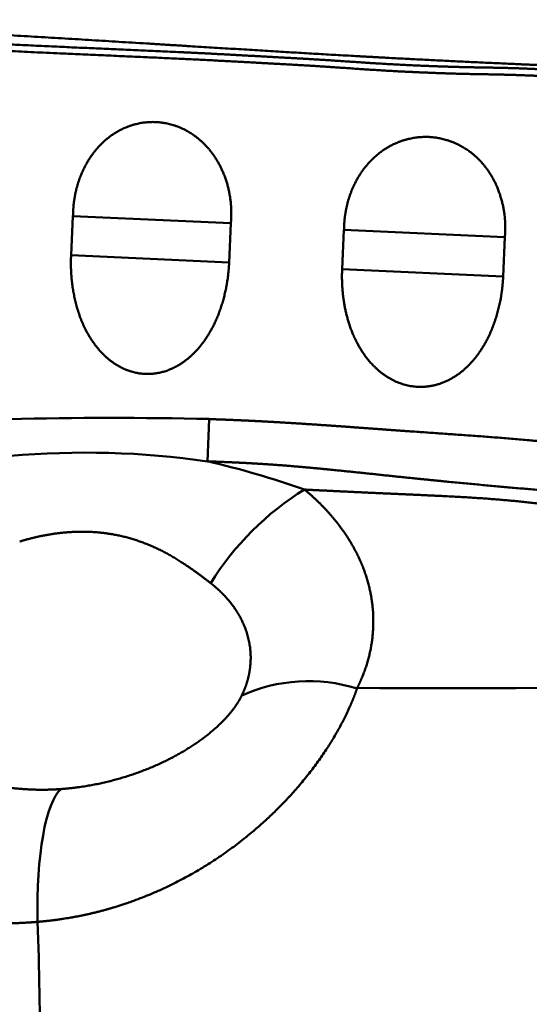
# Model space of a CAD drawing. Header units: inches. Extents: x -1.03 to 0.94, y -1.7 to 1.17.
# Tile 3 of 23: x -0.5954 to -0.5655, y 0.0012 to 0.0589. Entities that reach past the tile are written whole.
import ezdxf

# ---------------------------------------------------------------- set-up
doc = ezdxf.new("R2010")
doc.units = ezdxf.units.IN
doc.header["$LTSCALE"] = 0.03937
doc.header["$MEASUREMENT"] = 0
doc.layers.add('1', color=4, linetype='CONTINUOUS', lineweight=50)

msp = doc.modelspace()

# ---------------------------------------------------------------- linework, layer by layer
at = {"layer": '1', "ltscale": 0.001459}
msp.add_line((-0.5923014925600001, 0.0474098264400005), (-0.5924114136, 0.0451152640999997), dxfattribs=at)
at = {"layer": '1', "ltscale": 0.005891}
msp.add_line((-0.5923014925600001, 0.0474098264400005), (-0.5830339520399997, 0.04699829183), dxfattribs=at)
at = {"layer": '1', "ltscale": 0.001476}
msp.add_line((-0.5830339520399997, 0.04699829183), (-0.5831382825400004, 0.0446767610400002), dxfattribs=at)
at = {"layer": '1', "ltscale": 0.001464}
msp.add_line((-0.5764003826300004, 0.0465982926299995), (-0.5765093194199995, 0.0442950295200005), dxfattribs=at)
at = {"layer": '1', "ltscale": 0.006001}
msp.add_line((-0.5764003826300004, 0.0465982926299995), (-0.5669596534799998, 0.0461735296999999), dxfattribs=at)
at = {"layer": '1', "ltscale": 0.001469}
msp.add_line((-0.5669596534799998, 0.0461735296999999), (-0.56706150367, 0.0438617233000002), dxfattribs=at)
at = {"layer": '1', "ltscale": 0.005895}
msp.add_line((-0.5924114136, 0.0451152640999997), (-0.5831382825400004, 0.0446767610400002), dxfattribs=at)
at = {"layer": '1', "ltscale": 0.006006}
msp.add_line((-0.5765093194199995, 0.0442950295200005), (-0.56706150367, 0.0438617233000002), dxfattribs=at)
at = {"layer": '1', "ltscale": 0.001576}
msp.add_line((-0.5843064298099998, 0.0355003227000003), (-0.5844087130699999, 0.0330200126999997), dxfattribs=at)
at = {"layer": '1'}
for centre, radius, start, end in [((-0.5901105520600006, -0.2279345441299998), 0.26350356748, 88.73783900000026, 91.29291800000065), ((-0.5915779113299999, -0.0169664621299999), 0.05049891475, 81.83815799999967, 95.0086759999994), ((-0.59613396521, -0.0177900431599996), 0.05214796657, 70.48255600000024, 77.00556799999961), ((-0.5697524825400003, 0.0168807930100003), 0.01703803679, 121.7368480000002, 148.1277250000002), ((-0.5700002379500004, 0.7097238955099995), 0.6900109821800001, 269.5329070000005, 273.063637), ((-0.5784776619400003, 0.0106074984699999), 0.00952521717, 72.6363980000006, 114.5484809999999), ((-0.8238459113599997, -0.0022972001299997), 0.22961749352, 357.9480279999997, 2.074240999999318)]:
    msp.add_arc(centre, radius, start, end, dxfattribs=at)
msp.add_ellipse((-0.5919479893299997, 0.0043816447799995), major_axis=(0.0006399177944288, -0.0096046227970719), ratio=0.244875, start_param=3.321962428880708, end_param=4.525346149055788, dxfattribs=at)
for points, knots in [([(-0.6173780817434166, 0.0589235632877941), (-0.6162400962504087, 0.0588969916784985), (-0.615098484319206, 0.0588701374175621), (-0.6139242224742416, 0.0588396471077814), (-0.6091517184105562, 0.0586927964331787), (-0.6043894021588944, 0.0584788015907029), (-0.6013438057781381, 0.0583218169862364), (-0.5954324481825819, 0.0579851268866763), (-0.589542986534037, 0.0576241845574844), (-0.5872766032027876, 0.0574842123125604), (-0.5825764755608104, 0.0571923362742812), (-0.5778417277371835, 0.056909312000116), (-0.576048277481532, 0.0568039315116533), (-0.5725325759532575, 0.056612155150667), (-0.5689716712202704, 0.0564423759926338), (-0.5678201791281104, 0.056390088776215), (-0.5654857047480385, 0.0562842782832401), (-0.5631483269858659, 0.0561781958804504), (-0.5620935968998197, 0.0561299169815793), (-0.5604198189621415, 0.0560538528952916), (-0.5587239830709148, 0.0559771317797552), (-0.5581618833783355, 0.0559517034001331), (-0.553564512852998, 0.0557438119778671), (-0.5489708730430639, 0.0555313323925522), (-0.5449409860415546, 0.0553502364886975), (-0.5397552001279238, 0.0551145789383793), (-0.5345695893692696, 0.0548789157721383), (-0.5334135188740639, 0.0548262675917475), (-0.5310779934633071, 0.0547200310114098), (-0.5288534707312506, 0.0546188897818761), (-0.5277922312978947, 0.0545706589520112), (-0.5249165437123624, 0.0544398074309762), (-0.5226547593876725, 0.0543366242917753), (-0.5214975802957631, 0.0542839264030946), (-0.5192079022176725, 0.0541799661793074), (-0.5163270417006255, 0.0540491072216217), (-0.514658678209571, 0.0539731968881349), (-0.5127161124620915, 0.0538848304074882), (-0.5106680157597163, 0.053791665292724)], [0, 0, 0, 0, 0, 0, 0.2932049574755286, 0.2932049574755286, 0.2932049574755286, 1.204917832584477, 1.204917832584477, 1.204917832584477, 1.793990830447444, 1.793990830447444, 1.793990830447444, 2.411985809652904, 2.411985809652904, 2.411985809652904, 2.705496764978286, 2.705496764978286, 2.705496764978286, 3.006678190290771, 3.006678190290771, 3.006678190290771, 3.152151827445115, 3.152151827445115, 3.152151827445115, 4.177404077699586, 4.177404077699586, 4.177404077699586, 4.472062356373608, 4.472062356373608, 4.472062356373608, 4.766720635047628, 4.766720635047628, 4.766720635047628, 5.329574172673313, 5.329574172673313, 5.329574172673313, 5.862246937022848, 5.862246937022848, 5.862246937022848, 5.862246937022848, 5.862246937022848, 5.862246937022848]), ([(-0.6126089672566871, 0.0346582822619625), (-0.6134253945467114, 0.0346975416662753), (-0.614242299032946, 0.0347379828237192), (-0.615063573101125, 0.0347821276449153), (-0.6166814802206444, 0.0348532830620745), (-0.6182940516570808, 0.0349093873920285), (-0.6190661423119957, 0.034935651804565), (-0.6212136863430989, 0.035184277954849), (-0.6232880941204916, 0.0359443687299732), (-0.6245250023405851, 0.0366759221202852), (-0.6263544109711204, 0.0383739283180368), (-0.6275378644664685, 0.0405127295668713), (-0.6278888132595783, 0.0415900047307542), (-0.6281427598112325, 0.0432375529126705), (-0.628026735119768, 0.0448829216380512), (-0.6279486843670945, 0.0454284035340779), (-0.6277277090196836, 0.0464418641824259), (-0.6273748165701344, 0.0474147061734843), (-0.6271799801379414, 0.0478635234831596), (-0.6267449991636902, 0.0487266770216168), (-0.626274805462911, 0.0495457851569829), (-0.6260431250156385, 0.0499535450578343), (-0.6253558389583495, 0.0511572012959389), (-0.6246288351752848, 0.0523491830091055), (-0.6240387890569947, 0.0532333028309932), (-0.6229576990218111, 0.054798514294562), (-0.6216917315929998, 0.0562397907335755), (-0.6208876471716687, 0.057017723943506), (-0.6197173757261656, 0.057797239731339), (-0.6184029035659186, 0.0581773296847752), (-0.6180371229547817, 0.0582482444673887), (-0.6173109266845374, 0.0583354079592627), (-0.6165849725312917, 0.0583550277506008), (-0.6162234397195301, 0.0583564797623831), (-0.614892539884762, 0.0583451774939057), (-0.6135478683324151, 0.0582809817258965), (-0.6125783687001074, 0.0582318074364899), (-0.6106383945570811, 0.0581311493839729), (-0.6086998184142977, 0.0580381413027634), (-0.6077303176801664, 0.0579959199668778), (-0.6040962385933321, 0.0578486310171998), (-0.6004645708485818, 0.0577120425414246), (-0.5967318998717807, 0.0575009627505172), (-0.5920381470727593, 0.0572824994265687), (-0.5873548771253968, 0.0570849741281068), (-0.5853144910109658, 0.0569980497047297), (-0.5830460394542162, 0.0568711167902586), (-0.5807864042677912, 0.0567461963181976), (-0.5805602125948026, 0.0567337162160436), (-0.5801177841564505, 0.0567096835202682), (-0.579629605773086, 0.0566835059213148), (-0.5794026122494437, 0.0566712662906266), (-0.578050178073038, 0.0565967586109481), (-0.5767031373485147, 0.0565122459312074), (-0.575587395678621, 0.0564277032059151), (-0.5740285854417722, 0.0563261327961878), (-0.5724637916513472, 0.056250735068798), (-0.5720193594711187, 0.056231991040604), (-0.5711239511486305, 0.0561958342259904), (-0.5702172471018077, 0.0561636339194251), (-0.5697856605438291, 0.0561507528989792), (-0.568858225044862, 0.0561292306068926), (-0.5679640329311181, 0.0561158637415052), (-0.5675103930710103, 0.0561084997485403), (-0.5654722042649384, 0.0560635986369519), (-0.5634296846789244, 0.0559576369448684), (-0.561849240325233, 0.0558145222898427), (-0.5600440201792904, 0.0557048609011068), (-0.5582362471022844, 0.055620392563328), (-0.5580238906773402, 0.0556107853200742), (-0.5575413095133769, 0.0555892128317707), (-0.557123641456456, 0.0555705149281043), (-0.5570829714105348, 0.0555686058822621), (-0.5566570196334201, 0.0555486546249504), (-0.5561803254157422, 0.0555260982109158), (-0.5559649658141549, 0.0555158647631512), (-0.5543760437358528, 0.0554412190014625), (-0.5527875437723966, 0.0553730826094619), (-0.5514233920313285, 0.05532845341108), (-0.5498315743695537, 0.0552609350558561), (-0.5482406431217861, 0.0551816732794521), (-0.548026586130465, 0.0551708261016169), (-0.5475385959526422, 0.0551456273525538), (-0.5471337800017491, 0.0551244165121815), (-0.5469750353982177, 0.0551161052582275), (-0.5456116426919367, 0.0550440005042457), (-0.5442479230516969, 0.0549674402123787), (-0.5431122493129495, 0.0548979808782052), (-0.5417500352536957, 0.0548148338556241), (-0.5403882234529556, 0.0547490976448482), (-0.5401577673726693, 0.0547386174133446), (-0.5397108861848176, 0.0547194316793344), (-0.5392497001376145, 0.0547030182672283), (-0.538957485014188, 0.0546938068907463), (-0.538503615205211, 0.0546824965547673), (-0.5380489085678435, 0.0546741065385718), (-0.5378213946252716, 0.0546701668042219), (-0.5363791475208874, 0.054644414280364), (-0.5349334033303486, 0.0546038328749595), (-0.5337189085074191, 0.0545230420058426), (-0.5312965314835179, 0.0543571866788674), (-0.5288762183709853, 0.0542658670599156), (-0.527668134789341, 0.0542598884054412), (-0.5255668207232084, 0.0543090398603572), (-0.5234574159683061, 0.0540695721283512), (-0.5225989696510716, 0.0538764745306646), (-0.5211124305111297, 0.0531661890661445), (-0.5198922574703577, 0.0520924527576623), (-0.519394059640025, 0.0515664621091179), (-0.5185045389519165, 0.050486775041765), (-0.5177444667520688, 0.0493228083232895), (-0.5173987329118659, 0.0487442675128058), (-0.5167363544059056, 0.0475742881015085), (-0.5161366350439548, 0.0463695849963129), (-0.5158572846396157, 0.04575493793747), (-0.5152149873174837, 0.0443098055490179), (-0.5146020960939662, 0.0428394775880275), (-0.5143435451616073, 0.0420671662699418), (-0.5138129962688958, 0.0392349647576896), (-0.5142442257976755, 0.0363373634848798), (-0.5149297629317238, 0.0345256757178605), (-0.516714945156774, 0.0319046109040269), (-0.5193063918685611, 0.0301494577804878), (-0.520399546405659, 0.0296255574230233), (-0.5225234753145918, 0.0290147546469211), (-0.5247104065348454, 0.0289212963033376), (-0.5257647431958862, 0.0289604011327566), (-0.5277225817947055, 0.0290760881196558), (-0.5296614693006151, 0.0292203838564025), (-0.5306374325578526, 0.0292811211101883), (-0.5324970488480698, 0.0293746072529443), (-0.5343606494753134, 0.0294408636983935), (-0.5352465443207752, 0.0294691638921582), (-0.5363102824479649, 0.0295056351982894), (-0.5373731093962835, 0.0295417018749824), (-0.5375266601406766, 0.0295468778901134), (-0.5378456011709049, 0.0295575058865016), (-0.5382078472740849, 0.0295696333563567), (-0.5383853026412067, 0.0295756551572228), (-0.5387402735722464, 0.0295879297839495), (-0.5390952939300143, 0.0296006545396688), (-0.5392734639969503, 0.0296071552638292), (-0.5394485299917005, 0.0296136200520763), (-0.5396239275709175, 0.0296201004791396)], [0, 0, 0, 0, 0, 0, 0.2063969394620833, 0.2063969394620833, 0.2063969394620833, 0.4157382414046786, 0.4157382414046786, 0.4157382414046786, 0.742444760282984, 0.742444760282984, 0.742444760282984, 1.013225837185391, 1.013225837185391, 1.013225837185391, 1.148097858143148, 1.148097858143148, 1.148097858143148, 1.268430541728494, 1.268430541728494, 1.268430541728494, 1.388763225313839, 1.388763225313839, 1.388763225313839, 1.621876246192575, 1.621876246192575, 1.621876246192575, 1.87062544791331, 1.87062544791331, 1.87062544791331, 1.962960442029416, 1.962960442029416, 1.962960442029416, 2.055295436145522, 2.055295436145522, 2.055295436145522, 2.300579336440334, 2.300579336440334, 2.300579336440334, 2.545863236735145, 2.545863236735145, 2.545863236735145, 3.219937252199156, 3.219937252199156, 3.219937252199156, 3.740855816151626, 3.740855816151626, 3.740855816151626, 3.798736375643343, 3.798736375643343, 3.798736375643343, 3.856618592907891, 3.856618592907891, 3.856618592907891, 4.146022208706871, 4.146022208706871, 4.146022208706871, 4.26122914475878, 4.26122914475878, 4.26122914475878, 4.376436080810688, 4.376436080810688, 4.376436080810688, 4.491643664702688, 4.491643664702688, 4.491643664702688, 4.894910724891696, 4.894910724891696, 4.894910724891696, 4.952540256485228, 4.952540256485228, 4.952540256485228, 5.010253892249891, 5.010253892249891, 5.010253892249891, 5.067967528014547, 5.067967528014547, 5.067967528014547, 5.415276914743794, 5.415276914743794, 5.415276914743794, 5.473181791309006, 5.473181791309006, 5.473181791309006, 5.531086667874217, 5.531086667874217, 5.531086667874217, 5.820507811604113, 5.820507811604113, 5.820507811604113, 5.878394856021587, 5.878394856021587, 5.878394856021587, 5.936290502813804, 5.936290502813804, 5.936290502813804, 5.994186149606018, 5.994186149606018, 5.994186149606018, 6.303091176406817, 6.303091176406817, 6.303091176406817, 6.611996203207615, 6.611996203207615, 6.611996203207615, 6.835449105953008, 6.835449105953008, 6.835449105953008, 7.016136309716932, 7.016136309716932, 7.016136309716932, 7.187349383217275, 7.187349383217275, 7.187349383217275, 7.358562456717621, 7.358562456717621, 7.358562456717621, 7.593799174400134, 7.593799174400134, 7.593799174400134, 8.069293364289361, 8.069293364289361, 8.069293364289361, 8.363083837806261, 8.363083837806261, 8.363083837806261, 8.609057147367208, 8.609057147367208, 8.609057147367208, 8.85866970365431, 8.85866970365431, 8.85866970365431, 9.084315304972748, 9.084315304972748, 9.084315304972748, 9.129449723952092, 9.129449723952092, 9.129449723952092, 9.174578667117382, 9.174578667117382, 9.174578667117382, 9.219707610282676, 9.219707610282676, 9.219707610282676, 9.219707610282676, 9.219707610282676, 9.219707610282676]), ([(-0.6125456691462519, 0.0360169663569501), (-0.6133589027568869, 0.0360501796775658), (-0.6141723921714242, 0.0360844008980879), (-0.6149898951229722, 0.0361217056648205), (-0.6166217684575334, 0.0361821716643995), (-0.6182266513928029, 0.0362304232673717), (-0.6189749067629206, 0.0362526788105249), (-0.6208151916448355, 0.0364406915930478), (-0.6225604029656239, 0.0369860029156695), (-0.6235572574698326, 0.0374599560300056), (-0.6252651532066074, 0.038636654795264), (-0.6264404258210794, 0.0403574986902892), (-0.6268469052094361, 0.0412758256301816), (-0.6271878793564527, 0.0427747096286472), (-0.6271650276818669, 0.044308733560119), (-0.6271197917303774, 0.0448169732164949), (-0.6269633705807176, 0.0457755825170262), (-0.6266757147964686, 0.0467036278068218), (-0.626509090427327, 0.0471387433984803), (-0.6261212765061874, 0.0479820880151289), (-0.625676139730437, 0.0488215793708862), (-0.6254556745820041, 0.0492511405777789), (-0.624793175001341, 0.0505297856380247), (-0.6240972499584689, 0.0517783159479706), (-0.6236007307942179, 0.0525958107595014), (-0.6225739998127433, 0.0542556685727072), (-0.6213829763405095, 0.0557788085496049), (-0.6206114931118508, 0.0566353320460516), (-0.6194263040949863, 0.0575169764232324), (-0.6180406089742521, 0.0578873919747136), (-0.6175784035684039, 0.0579452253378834), (-0.6162851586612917, 0.0580212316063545), (-0.614961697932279, 0.0579682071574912), (-0.6142317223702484, 0.0579433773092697), (-0.6125458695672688, 0.0578598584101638), (-0.6108608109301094, 0.0577693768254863), (-0.6100313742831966, 0.05772664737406), (-0.6062271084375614, 0.0575425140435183), (-0.6024235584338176, 0.0574071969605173), (-0.6019799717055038, 0.0573882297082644), (-0.5963369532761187, 0.0570928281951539), (-0.5907099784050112, 0.0568331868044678), (-0.586631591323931, 0.0566845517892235), (-0.5837369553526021, 0.0565234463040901), (-0.5808516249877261, 0.056362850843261), (-0.5806224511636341, 0.0563501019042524), (-0.58018346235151, 0.0563260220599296), (-0.5796981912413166, 0.0562997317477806), (-0.5794665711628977, 0.0562871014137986), (-0.5781185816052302, 0.0562120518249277), (-0.5767775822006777, 0.0561269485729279), (-0.575665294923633, 0.0560416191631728), (-0.5741058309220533, 0.0559379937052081), (-0.5725399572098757, 0.0558605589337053), (-0.5720923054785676, 0.0558410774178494), (-0.57119867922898, 0.0558043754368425), (-0.5702875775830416, 0.0557711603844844), (-0.5698544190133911, 0.0557577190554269), (-0.5684619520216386, 0.0557237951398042), (-0.5671281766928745, 0.055708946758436), (-0.5662180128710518, 0.0556856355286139), (-0.5641831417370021, 0.0555955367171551), (-0.5621473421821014, 0.0554534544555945), (-0.5610148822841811, 0.0553689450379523), (-0.5596525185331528, 0.0552912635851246), (-0.5582910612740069, 0.0552279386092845), (-0.5580681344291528, 0.0552178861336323), (-0.5576031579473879, 0.0551972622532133), (-0.5571580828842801, 0.0551774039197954), (-0.5571180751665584, 0.0551755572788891), (-0.5567106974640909, 0.0551565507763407), (-0.5562173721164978, 0.0551333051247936), (-0.5560062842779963, 0.0551232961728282), (-0.5544143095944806, 0.0550487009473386), (-0.5528211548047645, 0.0549803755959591), (-0.5514559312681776, 0.05493570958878), (-0.5498653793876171, 0.0548680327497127), (-0.5482748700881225, 0.0547885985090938), (-0.5480604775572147, 0.0547777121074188), (-0.5475746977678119, 0.054752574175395), (-0.5471635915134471, 0.0547310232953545), (-0.5470089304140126, 0.0547229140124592), (-0.5454180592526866, 0.0546387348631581), (-0.5438275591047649, 0.0545486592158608), (-0.5424616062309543, 0.0544623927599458), (-0.5408731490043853, 0.054366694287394), (-0.5392765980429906, 0.0543094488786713), (-0.5389792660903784, 0.0543000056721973), (-0.5376103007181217, 0.0542654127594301), (-0.5362475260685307, 0.0542581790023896), (-0.5351128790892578, 0.0542098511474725), (-0.5330711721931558, 0.0540850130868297), (-0.5310240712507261, 0.0539601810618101), (-0.5301120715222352, 0.0539156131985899), (-0.5282860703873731, 0.0538718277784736), (-0.5264645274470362, 0.0538694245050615), (-0.5255576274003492, 0.0538684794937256), (-0.5241690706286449, 0.0538005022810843), (-0.5228525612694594, 0.053451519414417), (-0.5224097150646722, 0.0532839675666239), (-0.5213816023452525, 0.0527504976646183), (-0.520507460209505, 0.0519788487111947), (-0.5200378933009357, 0.0514604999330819), (-0.5190272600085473, 0.0501818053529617), (-0.5182005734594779, 0.0487671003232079), (-0.5177309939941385, 0.0478503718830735), (-0.5171137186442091, 0.0465723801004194), (-0.5165645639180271, 0.045261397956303), (-0.5163878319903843, 0.0448142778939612), (-0.5160362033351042, 0.0439138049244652), (-0.5156944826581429, 0.0430215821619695), (-0.5155290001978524, 0.0425836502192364), (-0.515060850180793, 0.0410650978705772), (-0.5149038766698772, 0.0394782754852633), (-0.514968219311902, 0.0382938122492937), (-0.5155123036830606, 0.0354756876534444), (-0.5170373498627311, 0.0330155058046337), (-0.5183189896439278, 0.031732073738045), (-0.5206675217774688, 0.0303361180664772), (-0.5233435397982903, 0.0298808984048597), (-0.5242906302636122, 0.0298473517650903), (-0.526253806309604, 0.0298872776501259), (-0.528238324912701, 0.0300360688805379), (-0.5292307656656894, 0.0301079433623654), (-0.531280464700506, 0.0302347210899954), (-0.5333311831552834, 0.0303212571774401), (-0.5343859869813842, 0.0303559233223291), (-0.5356500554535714, 0.0303982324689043), (-0.536914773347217, 0.0304392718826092), (-0.5371396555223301, 0.0304465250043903), (-0.5375269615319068, 0.0304588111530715), (-0.5379046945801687, 0.0304704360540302), (-0.5381284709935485, 0.030477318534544), (-0.5385494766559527, 0.0304905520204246), (-0.5389702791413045, 0.0305044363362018), (-0.5391822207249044, 0.0305116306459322), (-0.5393898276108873, 0.0305188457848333), (-0.5395980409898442, 0.0305261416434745)], [0, 0, 0, 0, 0, 0, 0.2061870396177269, 0.2061870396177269, 0.2061870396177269, 0.4149241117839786, 0.4149241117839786, 0.4149241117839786, 0.696806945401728, 0.696806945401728, 0.696806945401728, 0.969639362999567, 0.969639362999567, 0.969639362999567, 1.104226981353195, 1.104226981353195, 1.104226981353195, 1.227089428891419, 1.227089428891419, 1.227089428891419, 1.349951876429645, 1.349951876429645, 1.349951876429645, 1.59556603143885, 1.59556603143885, 1.59556603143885, 1.851142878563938, 1.851142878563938, 1.851142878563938, 1.97210595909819, 1.97210595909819, 1.97210595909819, 2.188446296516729, 2.188446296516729, 2.188446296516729, 2.398162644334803, 2.398162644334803, 2.398162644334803, 3.150116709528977, 3.150116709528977, 3.150116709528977, 3.831142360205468, 3.831142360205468, 3.831142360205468, 3.889070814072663, 3.889070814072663, 3.889070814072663, 3.947001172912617, 3.947001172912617, 3.947001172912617, 4.235596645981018, 4.235596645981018, 4.235596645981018, 4.350930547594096, 4.350930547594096, 4.350930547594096, 4.466264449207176, 4.466264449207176, 4.466264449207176, 4.696931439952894, 4.696931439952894, 4.696931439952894, 4.985548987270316, 4.985548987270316, 4.985548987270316, 5.043500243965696, 5.043500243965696, 5.043500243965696, 5.101535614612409, 5.101535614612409, 5.101535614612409, 5.159570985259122, 5.159570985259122, 5.159570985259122, 5.507149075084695, 5.507149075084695, 5.507149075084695, 5.565095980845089, 5.565095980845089, 5.565095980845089, 5.623042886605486, 5.623042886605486, 5.623042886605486, 5.970570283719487, 5.970570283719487, 5.970570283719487, 6.028492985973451, 6.028492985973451, 6.028492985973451, 6.318049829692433, 6.318049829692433, 6.318049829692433, 6.549685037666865, 6.549685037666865, 6.549685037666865, 6.781320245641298, 6.781320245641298, 6.781320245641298, 6.903129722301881, 6.903129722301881, 6.903129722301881, 7.08340116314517, 7.08340116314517, 7.08340116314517, 7.327489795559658, 7.327489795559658, 7.327489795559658, 7.451696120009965, 7.451696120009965, 7.451696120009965, 7.575902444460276, 7.575902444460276, 7.575902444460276, 7.873827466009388, 7.873827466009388, 7.873827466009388, 8.330761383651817, 8.330761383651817, 8.330761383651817, 8.585153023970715, 8.585153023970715, 8.585153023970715, 8.837695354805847, 8.837695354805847, 8.837695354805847, 9.105849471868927, 9.105849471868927, 9.105849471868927, 9.15948121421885, 9.15948121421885, 9.15948121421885, 9.213113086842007, 9.213113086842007, 9.213113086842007, 9.266744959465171, 9.266744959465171, 9.266744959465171, 9.266744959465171, 9.266744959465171, 9.266744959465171]), ([(-0.5830339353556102, 0.0469982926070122), (-0.5830332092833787, 0.0470266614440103), (-0.583032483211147, 0.0470550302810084), (-0.5830296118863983, 0.0470924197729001), (-0.5830255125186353, 0.0471615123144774), (-0.5830215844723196, 0.0472352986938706), (-0.5830198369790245, 0.0472727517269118), (-0.5830145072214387, 0.0473882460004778), (-0.5830128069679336, 0.0475047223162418), (-0.5830117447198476, 0.0475862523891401), (-0.5830143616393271, 0.0478289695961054), (-0.583029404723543, 0.0480771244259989), (-0.5830451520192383, 0.0482426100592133), (-0.5831615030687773, 0.0491438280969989), (-0.5834414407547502, 0.0500259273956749), (-0.5837847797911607, 0.050699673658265), (-0.5846098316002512, 0.051801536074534), (-0.5856973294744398, 0.052519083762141), (-0.5862894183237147, 0.0527717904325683), (-0.5874868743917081, 0.0530329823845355), (-0.5886981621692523, 0.0528478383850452), (-0.5892932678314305, 0.0526373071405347), (-0.5901106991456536, 0.0521694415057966), (-0.59080832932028, 0.0514822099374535), (-0.5910266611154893, 0.0512277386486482), (-0.5915223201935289, 0.050542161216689), (-0.5918971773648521, 0.0497334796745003), (-0.592071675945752, 0.0492244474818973), (-0.5922080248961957, 0.0486044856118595), (-0.5922691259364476, 0.0480079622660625), (-0.5922770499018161, 0.0479293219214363), (-0.5922841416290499, 0.0478047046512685), (-0.5922905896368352, 0.0476901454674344), (-0.5922920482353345, 0.0476507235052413), (-0.592294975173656, 0.0475766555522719), (-0.5922972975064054, 0.047504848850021), (-0.5922979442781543, 0.0474676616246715), (-0.5922997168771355, 0.0474387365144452), (-0.5923014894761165, 0.047409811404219)], [0, 0, 0, 0, 0, 0, 0.0091268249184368, 0.0091268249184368, 0.0091268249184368, 0.0182536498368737, 0.0182536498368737, 0.0182536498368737, 0.0364951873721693, 0.0364951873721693, 0.0364951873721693, 0.0729490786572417, 0.0729490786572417, 0.0729490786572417, 0.2353110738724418, 0.2353110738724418, 0.2353110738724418, 0.3904268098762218, 0.3904268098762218, 0.3904268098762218, 0.5437491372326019, 0.5437491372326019, 0.5437491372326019, 0.6221410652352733, 0.6221410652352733, 0.6221410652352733, 0.7396712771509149, 0.7396712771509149, 0.7396712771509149, 0.7584024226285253, 0.7584024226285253, 0.7584024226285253, 0.7677740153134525, 0.7677740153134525, 0.7677740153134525, 0.7771456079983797, 0.7771456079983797, 0.7771456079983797, 0.7771456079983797, 0.7771456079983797, 0.7771456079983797]), ([(-0.566959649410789, 0.0461735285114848), (-0.5669588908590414, 0.0462019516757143), (-0.5669581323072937, 0.0462303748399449), (-0.566955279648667, 0.0462676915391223), (-0.566951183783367, 0.046336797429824), (-0.5669472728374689, 0.0464105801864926), (-0.5669455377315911, 0.046448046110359), (-0.5669402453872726, 0.0465635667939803), (-0.5669386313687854, 0.0466801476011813), (-0.566937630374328, 0.046761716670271), (-0.5669405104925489, 0.04700463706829), (-0.5669560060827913, 0.0472530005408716), (-0.5669721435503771, 0.047418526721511), (-0.5670910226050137, 0.0483187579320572), (-0.5673755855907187, 0.049197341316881), (-0.5677246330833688, 0.0498660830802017), (-0.5685587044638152, 0.0509525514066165), (-0.5696556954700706, 0.0516536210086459), (-0.5702589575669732, 0.051898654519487), (-0.5714514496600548, 0.0521531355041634), (-0.5726703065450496, 0.0519821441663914), (-0.5732764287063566, 0.0517841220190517), (-0.5741118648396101, 0.0513371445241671), (-0.5748257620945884, 0.050676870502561), (-0.5750555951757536, 0.0504247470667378), (-0.5755729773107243, 0.049754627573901), (-0.5759669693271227, 0.0489552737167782), (-0.5761558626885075, 0.0484368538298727), (-0.5763015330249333, 0.0478141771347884), (-0.5763666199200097, 0.0472098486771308), (-0.5763741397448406, 0.0471270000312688), (-0.5763829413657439, 0.047003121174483), (-0.5763892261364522, 0.046884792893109), (-0.5763909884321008, 0.0468443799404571), (-0.5763936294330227, 0.0467694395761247), (-0.5763962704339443, 0.0466944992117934), (-0.5763966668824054, 0.0466572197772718), (-0.5763985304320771, 0.0466277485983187), (-0.5764003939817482, 0.0465982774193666)], [0, 0, 0, 0, 0, 0, 0.0091631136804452, 0.0091631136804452, 0.0091631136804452, 0.0183262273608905, 0.0183262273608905, 0.0183262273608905, 0.0366404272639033, 0.0366404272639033, 0.0366404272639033, 0.0732395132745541, 0.0732395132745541, 0.0732395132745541, 0.2359643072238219, 0.2359643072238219, 0.2359643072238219, 0.3915681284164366, 0.3915681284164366, 0.3915681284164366, 0.5453624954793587, 0.5453624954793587, 0.5453624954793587, 0.6239171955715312, 0.6239171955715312, 0.6239171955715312, 0.7422804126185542, 0.7422804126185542, 0.7422804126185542, 0.761333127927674, 0.761333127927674, 0.761333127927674, 0.7708657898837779, 0.7708657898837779, 0.7708657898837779, 0.7803984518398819, 0.7803984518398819, 0.7803984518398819, 0.7803984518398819, 0.7803984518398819, 0.7803984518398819]), ([(-0.5924114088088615, 0.0451152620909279), (-0.5924422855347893, 0.0444452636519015), (-0.5924187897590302, 0.0437775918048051), (-0.5923376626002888, 0.0430953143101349), (-0.592058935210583, 0.0417622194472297), (-0.5914758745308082, 0.0404707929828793), (-0.5910927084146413, 0.0398394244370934), (-0.5902851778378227, 0.0389281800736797), (-0.5892173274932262, 0.0383656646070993), (-0.5887845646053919, 0.0382124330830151), (-0.5877950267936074, 0.0380576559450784), (-0.5868382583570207, 0.0382619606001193), (-0.5863435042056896, 0.0384772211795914), (-0.5849298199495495, 0.0393816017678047), (-0.5840503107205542, 0.0407471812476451), (-0.5836314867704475, 0.041731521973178), (-0.5833092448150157, 0.0429362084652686), (-0.5831737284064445, 0.0441587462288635), (-0.5831582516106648, 0.0443312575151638), (-0.5831464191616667, 0.0445038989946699), (-0.5831382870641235, 0.0446767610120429)], [0, 0, 0, 0, 0, 0, 0.1970177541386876, 0.1970177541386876, 0.1970177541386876, 0.3963232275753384, 0.3963232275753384, 0.3963232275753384, 0.5098021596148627, 0.5098021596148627, 0.5098021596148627, 0.6460245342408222, 0.6460245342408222, 0.6460245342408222, 0.9488247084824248, 0.9488247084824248, 0.9488247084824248, 0.9983694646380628, 0.9983694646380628, 0.9983694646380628, 0.9983694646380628, 0.9983694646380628, 0.9983694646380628]), ([(-0.5765093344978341, 0.0442950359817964), (-0.5765398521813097, 0.0436187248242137), (-0.5765121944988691, 0.0429431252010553), (-0.5764238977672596, 0.0422537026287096), (-0.5761994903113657, 0.0412499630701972), (-0.5757956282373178, 0.0402746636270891), (-0.5756374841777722, 0.039951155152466), (-0.575155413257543, 0.0391156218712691), (-0.5744852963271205, 0.0383690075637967), (-0.57397386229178, 0.0379459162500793), (-0.5728819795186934, 0.0373992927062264), (-0.5716676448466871, 0.0373322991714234), (-0.571107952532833, 0.0374220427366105), (-0.5696311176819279, 0.0379479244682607), (-0.5685435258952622, 0.0390766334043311), (-0.5680257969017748, 0.039934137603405), (-0.5674811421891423, 0.041213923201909), (-0.5671931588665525, 0.042558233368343), (-0.5671252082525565, 0.0429930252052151), (-0.5670814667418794, 0.0434264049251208), (-0.5670615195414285, 0.0438617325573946)], [0, 0, 0, 0, 0, 0, 0.197164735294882, 0.197164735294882, 0.197164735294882, 0.2965350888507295, 0.2965350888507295, 0.2965350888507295, 0.4647351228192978, 0.4647351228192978, 0.4647351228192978, 0.6014330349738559, 0.6014330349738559, 0.6014330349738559, 0.8689817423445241, 0.8689817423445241, 0.8689817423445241, 0.994894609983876, 0.994894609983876, 0.994894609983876, 0.994894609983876, 0.994894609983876, 0.994894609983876]), ([(-0.584306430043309, 0.035500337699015), (-0.5837353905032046, 0.0354808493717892), (-0.5831640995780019, 0.035458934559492), (-0.5825926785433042, 0.0354345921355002), (-0.5819070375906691, 0.0354024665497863), (-0.5812219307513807, 0.0353669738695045), (-0.5811115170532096, 0.0353611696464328), (-0.580864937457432, 0.0353479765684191), (-0.5806318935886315, 0.0353351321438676), (-0.5805238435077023, 0.0353290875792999), (-0.5803011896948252, 0.0353164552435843), (-0.5800734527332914, 0.0353031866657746), (-0.5799586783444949, 0.0352964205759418), (-0.578936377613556, 0.0352353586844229), (-0.5779069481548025, 0.0351676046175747), (-0.5770131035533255, 0.0351051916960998), (-0.5752162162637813, 0.0349756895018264), (-0.573425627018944, 0.0348442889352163), (-0.5725341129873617, 0.0347802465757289), (-0.5689700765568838, 0.0345380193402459), (-0.5653710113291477, 0.0342802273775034), (-0.5626067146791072, 0.0340080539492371), (-0.5581624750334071, 0.0334879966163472), (-0.5537689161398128, 0.0328236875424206), (-0.5517405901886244, 0.0324996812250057), (-0.5499602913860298, 0.0321754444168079), (-0.5481963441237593, 0.0318483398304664), (-0.5481395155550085, 0.0318377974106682), (-0.5480519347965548, 0.0318215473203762), (-0.5479604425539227, 0.031804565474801), (-0.5479007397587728, 0.0317934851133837), (-0.5477378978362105, 0.0317632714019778), (-0.5475904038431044, 0.0317359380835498), (-0.5474729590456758, 0.0317142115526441), (-0.5467027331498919, 0.0315719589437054), (-0.545932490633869, 0.0314313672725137), (-0.5452722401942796, 0.0313124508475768), (-0.5441770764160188, 0.0311190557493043), (-0.5430821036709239, 0.0309380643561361), (-0.542645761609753, 0.0308685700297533), (-0.5417729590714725, 0.0307365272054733), (-0.5409006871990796, 0.0306263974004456), (-0.5404658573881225, 0.0305799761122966), (-0.5400286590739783, 0.0305412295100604), (-0.5395979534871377, 0.0305261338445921)], [0, 0, 0, 0, 0, 0, 0.1698461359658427, 0.1698461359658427, 0.1698461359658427, 0.2038158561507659, 0.2038158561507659, 0.2038158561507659, 0.2377852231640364, 0.2377852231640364, 0.2377852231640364, 0.2717545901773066, 0.2717545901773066, 0.2717545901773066, 0.5433398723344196, 0.5433398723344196, 0.5433398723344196, 0.8142232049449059, 0.8142232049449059, 0.8142232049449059, 1.620951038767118, 1.620951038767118, 1.620951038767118, 2.145414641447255, 2.145414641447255, 2.145414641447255, 2.16234673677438, 2.16234673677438, 2.16234673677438, 2.179278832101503, 2.179278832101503, 2.179278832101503, 2.21314300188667, 2.21314300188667, 2.21314300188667, 2.416307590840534, 2.416307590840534, 2.416307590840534, 2.550720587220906, 2.550720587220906, 2.550720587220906, 2.685133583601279, 2.685133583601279, 2.685133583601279, 2.685133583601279, 2.685133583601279, 2.685133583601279]), ([(-0.5844087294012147, 0.033020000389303), (-0.5838463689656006, 0.033001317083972), (-0.5832837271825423, 0.0329798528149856), (-0.5827209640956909, 0.0329550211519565), (-0.5820457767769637, 0.032920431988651), (-0.581371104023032, 0.0328795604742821), (-0.5812622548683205, 0.0328728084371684), (-0.5810192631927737, 0.0328572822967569), (-0.5807902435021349, 0.0328418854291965), (-0.5806834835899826, 0.0328345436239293), (-0.5804646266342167, 0.0328190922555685), (-0.5802397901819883, 0.0328025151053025), (-0.5801272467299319, 0.0327940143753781), (-0.5791183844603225, 0.0327165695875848), (-0.5781178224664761, 0.0326259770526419), (-0.5772111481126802, 0.0325386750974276), (-0.57451744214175, 0.0322625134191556), (-0.5718161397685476, 0.0319662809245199), (-0.5700814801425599, 0.0318014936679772), (-0.5665127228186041, 0.031464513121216), (-0.5629532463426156, 0.031172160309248), (-0.5611748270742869, 0.0310344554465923), (-0.5577920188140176, 0.030752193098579), (-0.5544175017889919, 0.0304051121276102), (-0.551916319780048, 0.0301522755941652), (-0.5502790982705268, 0.0299327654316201), (-0.548624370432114, 0.0297313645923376), (-0.5485665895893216, 0.0297243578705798), (-0.5484768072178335, 0.029713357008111), (-0.5483854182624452, 0.0297024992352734), (-0.5483258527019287, 0.0296954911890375), (-0.5481603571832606, 0.0296758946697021), (-0.5480113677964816, 0.0296588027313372), (-0.5478918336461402, 0.0296451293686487), (-0.5471092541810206, 0.0295584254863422), (-0.5463241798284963, 0.0294845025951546), (-0.5456489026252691, 0.0294303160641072), (-0.5440226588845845, 0.0293248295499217), (-0.5423746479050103, 0.0293017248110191), (-0.5416141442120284, 0.0293410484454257), (-0.5406212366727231, 0.0293797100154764), (-0.5396239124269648, 0.0296200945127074)], [0, 0, 0, 0, 0, 0, 0.1693810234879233, 0.1693810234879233, 0.1693810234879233, 0.2032578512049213, 0.2032578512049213, 0.2032578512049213, 0.2371343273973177, 0.2371343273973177, 0.2371343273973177, 0.2710108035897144, 0.2710108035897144, 0.2710108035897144, 0.5413909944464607, 0.5413909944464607, 0.5413909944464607, 1.088834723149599, 1.088834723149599, 1.088834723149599, 1.629747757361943, 1.629747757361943, 1.629747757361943, 2.116492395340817, 2.116492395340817, 2.116492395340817, 2.133420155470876, 2.133420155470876, 2.133420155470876, 2.150347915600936, 2.150347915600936, 2.150347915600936, 2.18420342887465, 2.18420342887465, 2.18420342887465, 2.387307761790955, 2.387307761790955, 2.387307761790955, 2.672195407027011, 2.672195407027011, 2.672195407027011, 2.672195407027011, 2.672195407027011, 2.672195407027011]), ([(-0.5331230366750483, 0.0207082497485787), (-0.5339383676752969, 0.0211551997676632), (-0.5347566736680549, 0.0215839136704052), (-0.5355799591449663, 0.0219975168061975), (-0.5372351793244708, 0.0227956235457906), (-0.5389145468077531, 0.0235449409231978), (-0.5397623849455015, 0.0239109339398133), (-0.5419809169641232, 0.0248330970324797), (-0.5442383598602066, 0.0256677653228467), (-0.5456654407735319, 0.0261576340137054), (-0.5472165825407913, 0.0266598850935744), (-0.5487731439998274, 0.0271170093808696), (-0.5488735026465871, 0.0271462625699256), (-0.5510979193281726, 0.0277902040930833), (-0.5534340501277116, 0.028380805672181), (-0.5551192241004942, 0.0287965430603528), (-0.559196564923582, 0.0296894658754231), (-0.5632863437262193, 0.0303622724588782), (-0.5651716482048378, 0.0306143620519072), (-0.5679942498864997, 0.0308597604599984), (-0.5708893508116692, 0.0310036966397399), (-0.5718599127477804, 0.0310453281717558), (-0.5738167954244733, 0.0311295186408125), (-0.5757686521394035, 0.0312210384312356), (-0.5767472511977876, 0.0312686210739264), (-0.5777275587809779, 0.0313165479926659), (-0.5787106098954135, 0.0313643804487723)], [0, 0, 0, 0, 0, 0, 0.2475649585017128, 0.2475649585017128, 0.2475649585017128, 0.4944425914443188, 0.4944425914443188, 0.4944425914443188, 0.8958248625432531, 0.8958248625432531, 0.8958248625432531, 0.9267709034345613, 0.9267709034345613, 0.9267709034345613, 1.511128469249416, 1.511128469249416, 1.511128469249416, 2.00910482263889, 2.00910482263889, 2.00910482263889, 2.25855052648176, 2.25855052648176, 2.25855052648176, 2.509628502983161, 2.509628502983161, 2.509628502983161, 2.509628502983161, 2.509628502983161, 2.509628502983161]), ([(-0.5787106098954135, 0.0313643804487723), (-0.5775796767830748, 0.0304248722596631), (-0.5766061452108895, 0.0293657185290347), (-0.5757910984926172, 0.0281785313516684), (-0.5748175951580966, 0.0259979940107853), (-0.5745925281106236, 0.0237320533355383), (-0.574639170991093, 0.0227299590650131), (-0.5748772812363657, 0.0215355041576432), (-0.5753219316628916, 0.0203873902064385), (-0.5754171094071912, 0.0201676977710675), (-0.5755170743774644, 0.0199471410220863), (-0.5756254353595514, 0.0197293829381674)], [0, 0, 0, 0, 0, 0, 0.3464741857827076, 0.3464741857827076, 0.3464741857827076, 0.6166899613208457, 0.6166899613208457, 0.6166899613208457, 0.6816621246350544, 0.6816621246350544, 0.6816621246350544, 0.6816621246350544, 0.6816621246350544, 0.6816621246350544]), ([(-0.5842245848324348, 0.0258791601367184), (-0.5847786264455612, 0.0263105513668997), (-0.58534305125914, 0.0267324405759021), (-0.5859326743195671, 0.0271356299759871), (-0.5878455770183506, 0.028277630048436), (-0.5900076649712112, 0.0289476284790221), (-0.5916104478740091, 0.0290652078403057), (-0.5933841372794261, 0.0288843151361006), (-0.5950755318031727, 0.0284238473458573), (-0.5952054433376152, 0.0283867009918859), (-0.595318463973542, 0.0283529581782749), (-0.5954280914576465, 0.0283189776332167)], [0, 0, 0, 0, 0, 0, 0.2909200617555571, 0.2909200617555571, 0.2909200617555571, 0.9290513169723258, 0.9290513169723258, 0.9290513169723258, 0.9780465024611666, 0.9780465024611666, 0.9780465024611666, 0.9780465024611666, 0.9780465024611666, 0.9780465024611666]), ([(-0.5842245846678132, 0.0258791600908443), (-0.5834190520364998, 0.0252519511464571), (-0.5827589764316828, 0.0245201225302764), (-0.582271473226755, 0.0237036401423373), (-0.5818484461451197, 0.0224390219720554), (-0.5818606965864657, 0.021146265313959), (-0.5819121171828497, 0.0207183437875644), (-0.5820420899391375, 0.0201596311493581), (-0.5822454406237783, 0.01962578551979), (-0.5823007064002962, 0.0194942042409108), (-0.5823587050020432, 0.0193673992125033), (-0.5824212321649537, 0.019241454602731)], [0, 0, 0, 0, 0, 0, 0.3791691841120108, 0.3791691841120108, 0.3791691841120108, 0.5668624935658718, 0.5668624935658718, 0.5668624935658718, 0.6284453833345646, 0.6284453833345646, 0.6284453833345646, 0.6284453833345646, 0.6284453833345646, 0.6284453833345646]), ([(-0.5929994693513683, 0.0138023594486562), (-0.5930348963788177, 0.0137997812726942), (-0.5930715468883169, 0.0137972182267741), (-0.5931141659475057, 0.0137943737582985), (-0.5931864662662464, 0.0137897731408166), (-0.593257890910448, 0.0137856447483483), (-0.5932944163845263, 0.0137836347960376), (-0.5935486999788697, 0.0137704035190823), (-0.5938089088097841, 0.0137621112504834), (-0.5940341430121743, 0.0137590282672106), (-0.5951713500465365, 0.0137645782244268), (-0.5963089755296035, 0.0138779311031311), (-0.5971404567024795, 0.0140372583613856), (-0.5984925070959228, 0.0144181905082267), (-0.5998129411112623, 0.0150593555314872), (-0.6003336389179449, 0.0153616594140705), (-0.6015412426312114, 0.0161893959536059), (-0.6025154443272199, 0.0171678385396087), (-0.6029983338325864, 0.0177864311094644), (-0.6034245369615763, 0.0185044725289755), (-0.6036951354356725, 0.0191860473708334), (-0.6037293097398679, 0.019278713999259), (-0.6037917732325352, 0.019462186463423), (-0.6038424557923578, 0.0196413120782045), (-0.6038654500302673, 0.0197326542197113), (-0.603884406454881, 0.0198169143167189), (-0.6039010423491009, 0.0199026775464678)], [0, 0, 0, 0, 0, 0, 0.0126788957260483, 0.0126788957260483, 0.0126788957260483, 0.0253577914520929, 0.0253577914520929, 0.0253577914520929, 0.1014269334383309, 0.1014269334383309, 0.1014269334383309, 0.4074503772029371, 0.4074503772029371, 0.4074503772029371, 0.611603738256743, 0.611603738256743, 0.611603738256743, 0.9132488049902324, 0.9132488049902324, 0.9132488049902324, 0.9611686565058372, 0.9611686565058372, 0.9611686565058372, 1.00908850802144, 1.00908850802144, 1.00908850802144, 1.00908850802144, 1.00908850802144, 1.00908850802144]), ([(-0.5756254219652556, 0.0197293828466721), (-0.5757584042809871, 0.0193437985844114), (-0.5759052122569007, 0.0189533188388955), (-0.5760770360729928, 0.0185670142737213), (-0.5774226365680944, 0.0157268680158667), (-0.5795821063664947, 0.0129557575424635), (-0.5818478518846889, 0.0108533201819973), (-0.5852464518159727, 0.0085782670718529), (-0.5889750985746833, 0.007128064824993), (-0.5899338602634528, 0.0068167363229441), (-0.5913919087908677, 0.006434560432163), (-0.5928744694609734, 0.0061810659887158), (-0.593371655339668, 0.0061111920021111), (-0.593875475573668, 0.0060548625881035), (-0.5943779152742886, 0.0060137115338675)], [0, 0, 0, 0, 0, 0, 0.1042326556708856, 0.1042326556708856, 0.1042326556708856, 0.763008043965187, 0.763008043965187, 0.763008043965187, 0.9844161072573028, 0.9844161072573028, 0.9844161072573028, 1.096239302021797, 1.096239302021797, 1.096239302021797, 1.096239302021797, 1.096239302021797, 1.096239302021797]), ([(-0.5943779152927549, 0.0060137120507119), (-0.594443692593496, 0.0060082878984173), (-0.5945112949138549, 0.0060028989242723), (-0.5945860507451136, 0.0059971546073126), (-0.594718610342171, 0.0059873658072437), (-0.5948481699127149, 0.0059785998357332), (-0.5949142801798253, 0.0059743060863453), (-0.5969078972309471, 0.0058513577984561), (-0.5989044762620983, 0.0059203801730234), (-0.6010859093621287, 0.0062690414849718), (-0.6041449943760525, 0.0068915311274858), (-0.6067754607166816, 0.0083048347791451), (-0.607608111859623, 0.0089572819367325), (-0.6094530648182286, 0.0107207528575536), (-0.610765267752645, 0.0128922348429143), (-0.6113473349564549, 0.0142849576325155), (-0.6118138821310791, 0.0161821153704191), (-0.6118998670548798, 0.0180900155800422), (-0.6119050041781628, 0.0185398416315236), (-0.6118771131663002, 0.0189923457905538), (-0.611835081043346, 0.0194377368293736)], [0, 0, 0, 0, 0, 0, 0.0145175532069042, 0.0145175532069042, 0.0145175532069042, 0.0290351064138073, 0.0290351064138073, 0.0290351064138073, 0.4565945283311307, 0.4565945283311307, 0.4565945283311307, 0.6884190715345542, 0.6884190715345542, 0.6884190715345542, 1.03121443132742, 1.03121443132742, 1.03121443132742, 1.137865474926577, 1.137865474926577, 1.137865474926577, 1.137865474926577, 1.137865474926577, 1.137865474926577]), ([(-0.5824212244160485, 0.0192414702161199), (-0.5824944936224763, 0.0190938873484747), (-0.5825758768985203, 0.0189499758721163), (-0.5826713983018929, 0.0187969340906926), (-0.5836238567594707, 0.0174170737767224), (-0.5853531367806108, 0.0160424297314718), (-0.587265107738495, 0.0150279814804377), (-0.5896867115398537, 0.0142252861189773), (-0.5921553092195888, 0.0138825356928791), (-0.5924442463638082, 0.0138490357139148), (-0.5927187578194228, 0.0138227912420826), (-0.5929994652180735, 0.01380235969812)], [0, 0, 0, 0, 0, 0, 0.0927918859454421, 0.0927918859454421, 0.0927918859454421, 0.8588290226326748, 0.8588290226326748, 0.8588290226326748, 0.9576293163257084, 0.9576293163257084, 0.9576293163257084, 0.9576293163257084, 0.9576293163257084, 0.9576293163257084])]:
    msp.add_open_spline(points, degree=5, knots=knots, dxfattribs=at)

doc.saveas('drawing.dxf')
